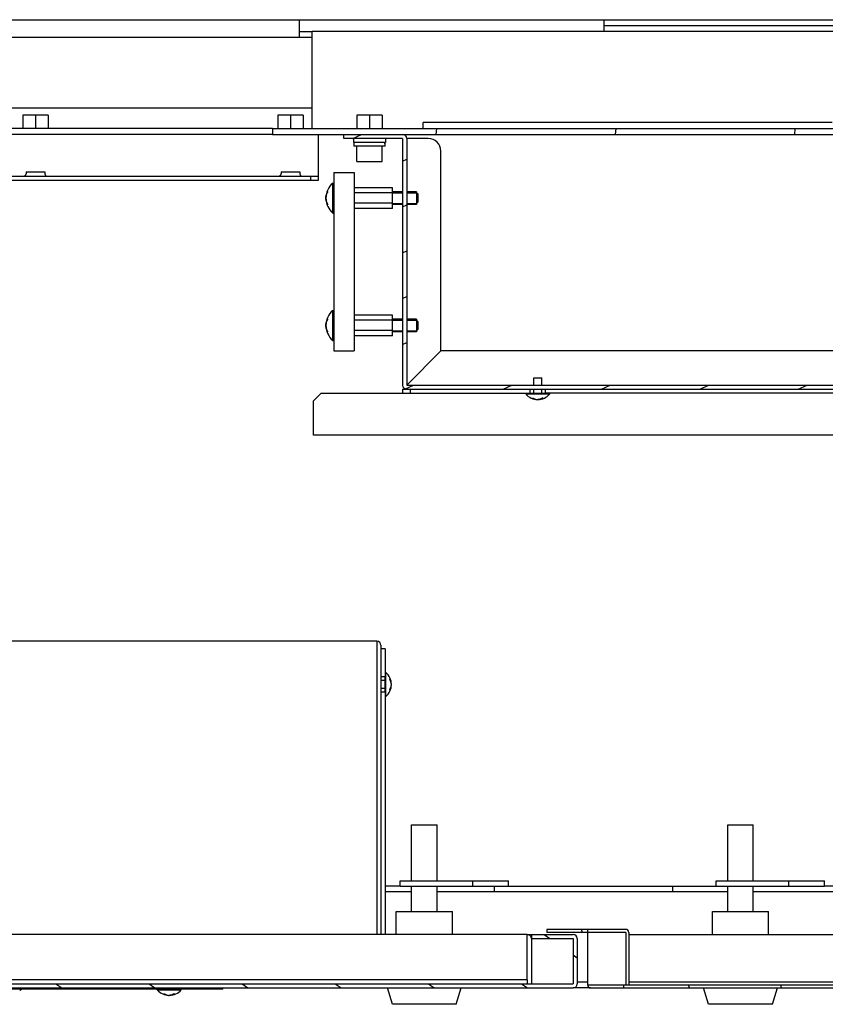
# Model space of a CAD drawing. Header units: millimetres. Extents: x 0 to 8390, y -1 to 5930.
# Tile 53 of 65: x 5324 to 5639, y 3696 to 4083. Entities that reach past the tile are written whole.
import ezdxf

# ---------------------------------------------------------------- set-up
doc = ezdxf.new("R2010")
doc.units = ezdxf.units.MM
doc.header["$LTSCALE"] = 462.55
doc.layers.get('0').update_dxf_attribs({"linetype": 'CONTINUOUS'})
for name, color, linetype in [('02___PRT_ALL_AXES', 7, 'CONTINUOUS'), ('7_ALL_FEATURES', 7, 'CONTINUOUS'), ('ALL_AXIS', 7, 'CONTINUOUS'), ('ALL_COSM_SKETCH', 7, 'CONTINUOUS')]:
    doc.layers.add(name, color=color, linetype=linetype)

msp = doc.modelspace()

# ---------------------------------------------------------------- hatches: boundary and pattern name
at = {"linetype": 'Continuous'}
h = msp.add_hatch(dxfattribs=at)
h.set_pattern_fill('DEFAULT__15', color=2, scale=55.355875, angle=45, style=0, pattern_type=0)
h.set_pattern_definition([(45, (0, 0), (-39.1425, 39.1425), [])])
edge = h.paths.add_edge_path()
edge.add_line((6040.15, 4052.84), (5979.75, 4052.84))
edge.add_arc((6040.15, 4050.54), 2.3, 0, 90)
edge.add_line((6042.45, 4050.54), (6042.45, 4030.14))
edge.add_arc((6040.15, 4030.14), 2.3, 270, 360)
edge.add_line((6040.15, 4027.84), (6019.75, 4027.84))
edge.add_line((6019.75, 4030.14), (6019.75, 4027.84))
edge.add_line((6040.15, 4030.14), (6019.75, 4030.14))
edge.add_line((6040.15, 4050.54), (6040.15, 4030.14))
edge.add_line((6040.15, 4050.54), (5979.75, 4050.54))
edge.add_line((5979.75, 4050.54), (5979.75, 4052.84))
edge = h.paths.add_edge_path()
edge.add_line((5109.75, 4052.84), (5049.35, 4052.84))
edge.add_line((5109.75, 4050.54), (5109.75, 4052.84))
edge.add_line((5109.75, 4050.54), (5049.35, 4050.54))
edge.add_line((5049.35, 4050.54), (5049.35, 4030.14))
edge.add_line((5049.35, 4030.14), (5069.75, 4030.14))
edge.add_line((5069.75, 4030.14), (5069.75, 4027.84))
edge.add_line((5049.35, 4027.84), (5069.75, 4027.84))
edge.add_arc((5049.35, 4030.14), 2.3, 180, 270)
edge.add_line((5047.05, 4050.54), (5047.05, 4030.14))
edge.add_arc((5049.35, 4050.54), 2.3, 90, 180)
h = msp.add_hatch(dxfattribs=at)
h.set_pattern_fill('DEFAULT__7', color=2, scale=70.05557, angle=85, style=0, pattern_type=0)
h.set_pattern_definition([(85, (0, 0), (-69.789, 6.10575), [])])
edge = h.paths.add_edge_path()
edge.add_line((5115.05, 4037.84), (5127.75, 4037.84))
edge.add_arc((5115.05, 4040.14), 2.3, 180, 270)
edge.add_line((5112.75, 4048.24), (5112.75, 4040.14))
edge.add_line((5112.75, 4048.24), (5087.75, 4048.24))
edge.add_line((5087.75, 4050.54), (5087.75, 4048.24))
edge.add_line((5112.75, 4050.54), (5087.75, 4050.54))
edge.add_arc((5112.75, 4048.24), 2.3, 0, 90)
edge.add_line((5115.05, 4048.24), (5115.05, 4040.14))
edge.add_line((5115.05, 4040.14), (5127.75, 4040.14))
edge.add_line((5127.75, 4040.14), (5127.75, 4037.84))
edge = h.paths.add_edge_path()
edge.add_line((5976.75, 4048.24), (5976.75, 4040.14))
edge.add_arc((5974.45, 4040.14), 2.3, 270, 360)
edge.add_line((5422.75, 4037.84), (5974.45, 4037.84))
edge.add_line((5422.75, 4040.14), (5422.75, 4037.84))
edge.add_line((5422.75, 4040.14), (5974.45, 4040.14))
edge.add_line((5974.45, 4048.24), (5974.45, 4040.14))
edge.add_arc((5976.75, 4048.24), 2.3, 90, 180)
edge.add_line((5976.75, 4050.54), (6001.75, 4050.54))
edge.add_line((6001.75, 4050.54), (6001.75, 4048.24))
edge.add_line((5976.75, 4048.24), (6001.75, 4048.24))
h = msp.add_hatch(dxfattribs=at)
h.set_pattern_fill('DEFAULT__6', color=2, scale=16.301526, angle=205, style=0, pattern_type=0)
h.set_pattern_definition([(205, (0, 0), (6.889323, -14.7742), [])])
edge = h.paths.add_edge_path()
edge.add_line((5475.35, 3937.84), (5952.15, 3937.84))
edge.add_arc((5475.35, 3939.44), 1.6, 180, 270)
edge.add_line((5473.75, 4036.24), (5473.75, 3939.44))
edge.add_line((5473.75, 4036.24), (5450.75, 4036.24))
edge.add_line((5450.75, 4036.24), (5450.75, 4037.84))
edge.add_line((5473.75, 4037.84), (5450.75, 4037.84))
edge.add_arc((5473.75, 4036.24), 1.6, 0, 90)
edge.add_line((5475.35, 4036.24), (5475.35, 3939.44))
edge.add_line((5475.35, 3939.44), (5952.15, 3939.44))
edge.add_line((5952.15, 3962.84), (5952.15, 3939.44))
edge.add_line((5952.15, 3962.84), (5953.75, 3962.84))
edge.add_line((5953.75, 3962.84), (5953.75, 3939.44))
edge.add_arc((5952.15, 3939.44), 1.6, 270, 360)
edge = h.paths.add_edge_path()
edge.add_line((5953.75, 4036.24), (5953.75, 4012.84))
edge.add_line((5952.15, 4012.84), (5953.75, 4012.84))
edge.add_line((5952.15, 4036.24), (5952.15, 4012.84))
edge.add_arc((5953.75, 4036.24), 1.6, 90, 180)
edge.add_line((5976.75, 4037.84), (5953.75, 4037.84))
edge.add_line((5976.75, 4037.84), (5976.75, 4036.24))
edge.add_line((5976.75, 4036.24), (5953.75, 4036.24))
h = msp.add_hatch(dxfattribs=at)
h.set_pattern_fill('DEFAULT__12', color=2, scale=34.913306, angle=285, style=0, pattern_type=0)
h.set_pattern_definition([(285, (0, 0), (33.72366, 9.03623), [])])
edge = h.paths.add_edge_path()
edge.add_line((5976.25, 3723.84), (5993.05, 3723.84))
edge.add_arc((5993.05, 3722.64), 1.2, 0, 90)
edge.add_line((5994.25, 3722.64), (5994.25, 3704.04))
edge.add_arc((5993.05, 3704.04), 1.2, 270, 360)
edge.add_line((5560.39, 3702.84), (5993.05, 3702.84))
edge.add_line((5560.39, 3704.04), (5560.39, 3702.84))
edge.add_line((5560.39, 3704.04), (5993.05, 3704.04))
edge.add_line((5993.05, 3722.64), (5993.05, 3704.04))
edge.add_line((5976.25, 3722.64), (5993.05, 3722.64))
edge.add_line((5976.25, 3723.84), (5976.25, 3722.64))
edge = h.paths.add_edge_path()
edge.add_line((5546.25, 3724.64), (5530.25, 3724.64))
edge.add_line((5530.25, 3725.84), (5530.25, 3724.64))
edge.add_line((5546.25, 3725.84), (5530.25, 3725.84))
edge.add_line((5546.25, 3725.84), (5546.25, 3724.64))
h = msp.add_hatch(dxfattribs=at)
h.set_pattern_fill('DEFAULT__11', color=2, scale=168.2, angle=45, style=0, pattern_type=0)
h.set_pattern_definition([(45, (0, 0), (-118.9354, 118.9354), [])])
edge = h.paths.add_edge_path()
edge.add_line((5561.25, 3725.84), (5546.25, 3725.84))
edge.add_arc((5561.25, 3724.64), 1.2, 0, 90)
edge.add_line((5562.45, 3724.64), (5562.45, 3704.04))
edge.add_line((5561.25, 3704.04), (5562.45, 3704.04))
edge.add_line((5561.25, 3724.64), (5561.25, 3704.04))
edge.add_line((5561.25, 3724.64), (5546.25, 3724.64))
edge.add_line((5546.25, 3724.64), (5546.25, 3725.84))
h = msp.add_hatch(dxfattribs=at)
h.set_pattern_fill('DEFAULT__13', color=2, scale=20.94879, angle=325, style=0, pattern_type=0)
h.set_pattern_definition([(325, (0, 0), (12.01573, 17.160244), [])])
edge = h.paths.add_edge_path()
edge.add_line((5096.85, 3723.84), (5113.25, 3723.84))
edge.add_line((5113.25, 3723.84), (5113.25, 3722.24))
edge.add_line((5096.85, 3722.24), (5113.25, 3722.24))
edge.add_line((5096.85, 3722.24), (5096.85, 3704.44))
edge.add_line((5096.85, 3704.44), (5540.65, 3704.44))
edge.add_line((5540.65, 3722.24), (5540.65, 3704.44))
edge.add_line((5524.25, 3722.24), (5540.65, 3722.24))
edge.add_line((5524.25, 3723.84), (5524.25, 3722.24))
edge.add_line((5524.25, 3723.84), (5540.65, 3723.84))
edge.add_arc((5540.65, 3722.24), 1.6, 0, 90)
edge.add_line((5542.25, 3722.24), (5542.25, 3704.44))
edge.add_arc((5540.65, 3704.44), 1.6, 270, 360)
edge.add_line((5096.85, 3702.84), (5540.65, 3702.84))
edge.add_arc((5096.85, 3704.44), 1.6, 180, 270)
edge.add_line((5095.25, 3722.24), (5095.25, 3704.44))
edge.add_arc((5096.85, 3722.24), 1.6, 90, 180)

# ---------------------------------------------------------------- linework, layer by layer
at = {"color": 7, "linetype": 'Continuous'}
for p, q in [((5552.75, 4078.24), (5552.75, 4082.84)), ((5552.75, 4080.54), (5822.45, 4080.54)), ((5207.75, 4048.24), (5438.25, 4048.24)), ((5334.75, 4045.34), (5324.75, 4045.34)), ((5324.75, 4045.34), (5324.75, 4040.14)), ((5329.75, 4045.34), (5329.75, 4040.14)), ((5334.75, 4045.34), (5334.75, 4040.14)), ((5434.75, 4045.34), (5424.75, 4045.34)), ((5424.75, 4045.34), (5424.75, 4040.14)), ((5429.75, 4045.34), (5429.75, 4040.14)), ((5434.75, 4045.34), (5434.75, 4040.14)), ((5465.75, 4045.34), (5455.75, 4045.34)), ((5455.75, 4045.34), (5455.75, 4040.14)), ((5460.75, 4045.34), (5460.75, 4040.14)), ((5465.75, 4045.34), (5465.75, 4040.14)), ((5642.25, 4042.44), (5481.75, 4042.44)), ((5481.75, 4040.14), (5481.75, 4042.44)), ((5422.75, 4040.14), (5974.45, 4040.14)), ((5422.75, 4040.14), (5422.75, 4037.84)), ((5422.75, 4037.84), (5976.75, 4037.84)), ((5450.75, 4036.24), (5450.75, 4037.84)), ((5473.75, 4036.24), (5450.75, 4036.24)), ((5473.75, 4036.24), (5473.75, 3939.44)), ((5475.35, 4036.24), (5475.35, 3939.44)), ((5466.85, 4033.14), (5454.65, 4033.14)), ((5446.75, 4022.84), (5454.75, 4022.84)), ((5446.75, 4022.84), (5446.75, 3952.84)), ((5454.75, 4022.84), (5454.75, 3952.84)), ((5469.75, 4016.88), (5454.75, 4016.88)), ((5469.75, 4014.86), (5454.75, 4014.86)), ((5469.75, 4008.79), (5469.75, 4016.88)), ((5469.75, 4014.94), (5473.75, 4014.94)), ((5475.35, 4014.94), (5479.25, 4014.94)), ((5479.25, 4015.34), (5479.25, 4010.34)), ((5479.25, 4014.94), (5479.75, 4014.44)), ((5479.25, 4010.74), (5479.75, 4011.24)), ((5479.75, 4014.44), (5479.75, 4011.24)), ((5469.75, 4010.81), (5454.75, 4010.81)), ((5469.75, 4008.79), (5454.75, 4008.79)), ((5469.75, 4010.74), (5473.75, 4010.74)), ((5475.35, 4010.74), (5479.25, 4010.74)), ((5469.75, 3966.88), (5454.75, 3966.88)), ((5469.75, 3964.86), (5454.75, 3964.86)), ((5469.75, 3958.79), (5469.75, 3966.88)), ((5469.75, 3964.94), (5473.75, 3964.94)), ((5475.35, 3964.94), (5479.25, 3964.94)), ((5479.25, 3965.34), (5479.25, 3960.34)), ((5479.25, 3964.94), (5479.75, 3964.44)), ((5469.75, 3960.81), (5454.75, 3960.81)), ((5469.75, 3960.74), (5473.75, 3960.74)), ((5475.35, 3960.74), (5479.25, 3960.74)), ((5479.25, 3960.74), (5479.75, 3961.24)), ((5479.75, 3964.44), (5479.75, 3961.24)), ((5469.75, 3958.79), (5454.75, 3958.79)), ((5446.75, 3952.84), (5454.75, 3952.84)), ((5488.75, 3952.84), (5475.35, 3939.44)), ((5938.75, 3952.84), (5488.75, 3952.84)), ((5475.35, 3939.44), (5952.15, 3939.44)), ((5475.35, 3937.84), (5952.15, 3937.84)), ((5466.85, 3835.94), (5465.25, 3835.94)), ((5466.85, 3835.94), (5466.85, 3824.94)), ((5477.25, 3740.54), (5466.85, 3740.54)), ((5601.25, 3740.54), (5487.25, 3740.54)), ((5509.75, 3740.54), (5509.75, 3742.84)), ((5579.75, 3740.54), (5579.75, 3742.84)), ((6004.75, 3740.54), (5611.25, 3740.54)), ((5561.25, 3725.84), (5530.25, 3725.84)), ((5530.25, 3725.84), (5530.25, 3724.64)), ((5546.25, 3725.84), (5546.25, 3704.04)), ((5522.65, 3723.84), (5540.65, 3723.84)), ((5524.25, 3723.84), (5524.25, 3722.24)), ((5524.25, 3722.24), (5540.65, 3722.24)), ((5561.25, 3724.64), (5530.25, 3724.64)), ((5540.65, 3722.24), (5540.65, 3704.44)), ((5542.25, 3722.24), (5542.25, 3704.44)), ((5561.25, 3724.64), (5561.25, 3704.04)), ((5562.45, 3724.64), (5562.45, 3704.04)), ((5522.65, 3706.04), (5522.65, 3704.44)), ((5096.85, 3704.44), (5540.65, 3704.44)), ((5096.85, 3702.84), (5540.65, 3702.84)), ((5403.25, 3702.44), (5161.25, 3702.44)), ((5402.25, 3702.44), (5402.25, 3702.84)), ((5403.25, 3702.44), (5403.25, 3702.84)), ((5546.25, 3705.14), (5542.25, 3705.14)), ((5546.25, 3704.04), (5993.05, 3704.04)), ((5547.45, 3702.84), (5993.05, 3702.84)), ((5560.39, 3704.04), (5560.39, 3702.84))]:
    msp.add_line(p, q, dxfattribs=at)
at = {"color": 3, "linetype": 'Continuous'}
for p, q in [((5974.45, 4078.24), (5438.25, 4078.24)), ((5438.25, 4040.14), (5438.25, 4078.24)), ((5463.65, 3838.94), (5218.85, 3838.94)), ((5463.65, 3838.94), (5463.65, 3723.84)), ((5465.25, 3837.34), (5465.25, 3723.84)), ((5472.75, 3742.84), (5466.85, 3742.84)), ((5515.25, 3742.84), (5596.75, 3742.84)), ((5984.75, 3742.84), (5639.25, 3742.84)), ((5522.65, 3723.84), (5114.85, 3723.84)), ((5522.65, 3706.04), (5522.65, 3723.84)), ((5524.25, 3722.24), (5524.25, 3704.44)), ((5562.45, 3723.84), (5976.25, 3723.84)), ((5522.65, 3706.04), (5114.85, 3706.04)), ((5547.45, 3702.84), (5540.65, 3702.84)), ((5562.45, 3705.24), (5976.25, 3705.24))]:
    msp.add_line(p, q, dxfattribs=at)
at = {"color": 2, "linetype": 'Continuous'}
for p, q in [((5473.75, 4015.34), (5469.75, 4015.34)), ((5479.25, 4015.34), (5475.35, 4015.34)), ((5473.75, 4010.34), (5469.75, 4010.34)), ((5479.25, 4010.34), (5475.35, 4010.34)), ((5473.75, 3965.34), (5469.75, 3965.34)), ((5479.25, 3965.34), (5475.35, 3965.34)), ((5473.75, 3960.34), (5469.75, 3960.34)), ((5479.25, 3960.34), (5475.35, 3960.34))]:
    msp.add_line(p, q, dxfattribs=at)
at = {"color": 7, "linetype": 'Continuous'}
for centre, radius, start, end in [((5473.75, 4036.24), 1.6, 0, 90), ((5475.35, 3939.44), 1.6, 180, 270), ((5561.25, 3724.64), 1.2, 0, 90), ((5540.65, 3722.24), 1.6, 0, 90), ((5540.65, 3704.44), 1.6, 270, 360), ((5547.45, 3704.04), 1.2, 180, 270)]:
    msp.add_arc(centre, radius, start, end, dxfattribs=at)
at = {"color": 3, "linetype": 'Continuous'}
for centre in [(5463.65, 3837.34), (5522.65, 3722.24)]:
    msp.add_arc(centre, 1.6, 0, 90, dxfattribs=at)
at = {"color": 7, "linetype": 'Continuous'}
for centre, start_param, end_param in [((5460.75, 4033), 4.722887, 4.837882), ((5460.75, 4034.77), -1.638681, -1.581294)]:
    msp.add_ellipse(centre, major_axis=(0, 13.08), ratio=0.466308, start_param=start_param, end_param=end_param, dxfattribs=at)
at = {"layer": '02___PRT_ALL_AXES', "color": 3, "linetype": 'Continuous'}
for p, q in [((5326.05, 4023.14), (5333.45, 4023.14)), ((5326.05, 4023.14), (5326.05, 4022.34)), ((5333.45, 4023.14), (5333.45, 4022.34)), ((5426.05, 4023.14), (5433.45, 4023.14)), ((5426.05, 4023.14), (5426.05, 4022.34)), ((5433.45, 4023.14), (5433.45, 4022.34)), ((5823.75, 3936.24), (5529.75, 3936.24))]:
    msp.add_line(p, q, dxfattribs=at)
at = {"layer": '02___PRT_ALL_AXES', "color": 7, "linetype": 'Continuous'}
for p, q in [((5523.75, 3936.24), (5523.75, 3937.84)), ((5529.75, 3936.24), (5529.75, 3937.84)), ((5466.85, 3824.94), (5465.25, 3824.94)), ((5466.85, 3818.94), (5465.25, 3818.94)), ((5466.85, 3818.94), (5466.85, 3723.84)), ((5477.25, 3766.84), (5487.25, 3766.84)), ((5477.25, 3744.84), (5477.25, 3766.84)), ((5487.25, 3744.84), (5487.25, 3766.84)), ((5601.25, 3766.84), (5611.25, 3766.84)), ((5601.25, 3744.84), (5601.25, 3766.84)), ((5611.25, 3744.84), (5611.25, 3766.84)), ((5477.25, 3732.84), (5477.25, 3742.84)), ((5487.25, 3732.84), (5487.25, 3742.84)), ((5601.25, 3732.84), (5601.25, 3742.84)), ((5611.25, 3732.84), (5611.25, 3742.84))]:
    msp.add_line(p, q, dxfattribs=at)
at = {"layer": '02___PRT_ALL_AXES', "color": 3, "linetype": 'Continuous'}
for centre, start, end in [((5325.15, 4022.34), 270, 360), ((5334.35, 4022.34), 180, 270), ((5425.15, 4022.34), 270, 360), ((5434.35, 4022.34), 180, 270)]:
    msp.add_arc(centre, 0.9, start, end, dxfattribs=at)
at = {"layer": '02___PRT_ALL_AXES', "color": 7, "linetype": 'Continuous'}
msp.add_arc((5314.75, 3713.34), 14.5, 307.5235, 311.1711, dxfattribs=at)
at = {"layer": '7_ALL_FEATURES', "color": 7, "linetype": 'Continuous'}
for p, q in [((5213.75, 4082.84), (5986.75, 4082.84)), ((5433.25, 4075.94), (5433.25, 4082.84)), ((5115.05, 4075.94), (5438.25, 4075.94)), ((5422.75, 4040.14), (5127.75, 4040.14)), ((5422.75, 4037.84), (5127.75, 4037.84)), ((5483.75, 4036.24), (5475.35, 4036.24)), ((5488.75, 3952.84), (5488.75, 4031.24)), ((5318.75, 4019.84), (5440.75, 4019.84)), ((5437.75, 4019.84), (5437.75, 4021.44)), ((5440.75, 4019.84), (5440.75, 4021.44)), ((5473.75, 3937.84), (5475.35, 3937.84)), ((5473.75, 3937.84), (5473.75, 3936.24)), ((5476.75, 3937.84), (5476.75, 3936.24)), ((5472.75, 3744.84), (5515.25, 3744.84)), ((5472.75, 3742.84), (5472.75, 3744.84)), ((5501.25, 3742.84), (5501.25, 3744.84)), ((5515.25, 3742.84), (5515.25, 3744.84)), ((5596.75, 3744.84), (5639.25, 3744.84)), ((5596.75, 3742.84), (5596.75, 3744.84)), ((5625.25, 3742.84), (5625.25, 3744.84)), ((5639.25, 3742.84), (5639.25, 3744.84)), ((5472.75, 3742.84), (5515.25, 3742.84)), ((5596.75, 3742.84), (5639.25, 3742.84)), ((5471.25, 3732.84), (5493.25, 3732.84)), ((5471.25, 3723.84), (5471.25, 3732.84)), ((5493.25, 3723.84), (5493.25, 3732.84)), ((5595.25, 3732.84), (5617.25, 3732.84)), ((5595.25, 3723.84), (5595.25, 3732.84)), ((5617.25, 3723.84), (5617.25, 3732.84)), ((5469.75, 3696.44), (5467.75, 3702.84)), ((5494.75, 3696.44), (5496.75, 3702.84)), ((5593.75, 3696.44), (5591.75, 3702.84)), ((5618.75, 3696.44), (5620.75, 3702.84)), ((5494.75, 3696.44), (5469.75, 3696.44)), ((5618.75, 3696.44), (5593.75, 3696.44))]:
    msp.add_line(p, q, dxfattribs=at)
at = {"layer": '7_ALL_FEATURES', "color": 3, "linetype": 'Continuous'}
for p, q in [((5433.25, 4078.24), (5438.25, 4078.24)), ((5440.75, 4021.44), (5440.75, 4037.84)), ((5318.75, 4021.44), (5440.75, 4021.44)), ((5441.75, 3936.24), (5438.75, 3933.24)), ((5441.75, 3936.24), (5523.75, 3936.24)), ((5438.75, 3919.84), (5438.75, 3933.24)), ((5988.75, 3919.84), (5438.75, 3919.84))]:
    msp.add_line(p, q, dxfattribs=at)
at = {"layer": '7_ALL_FEATURES', "color": 7, "linetype": 'Continuous'}
msp.add_arc((5483.75, 4031.24), 5, 0, 90, dxfattribs=at)
at = {"layer": 'ALL_AXIS', "color": 7, "linetype": 'Continuous'}
for p, q in [((5454.5, 4036.24), (5454.5, 4034.64)), ((5467, 4034.64), (5454.5, 4034.64)), ((5454.65, 4034.64), (5454.65, 4033.14)), ((5467, 4036.24), (5467, 4034.64)), ((5455.75, 4027.14), (5455.75, 4033.14)), ((5465.75, 4027.14), (5465.75, 4033.14)), ((5455.75, 4027.14), (5465.75, 4027.14)), ((5446.4, 4018.74), (5446.75, 4018.74)), ((5446.4, 4006.94), (5446.4, 4018.74)), ((5446.4, 4006.94), (5446.75, 4006.94)), ((5446.4, 3968.74), (5446.75, 3968.74)), ((5446.4, 3956.94), (5446.4, 3968.74)), ((5446.4, 3956.94), (5446.75, 3956.94)), ((5525.15, 3942.24), (5528.35, 3942.24)), ((5525.15, 3939.44), (5525.15, 3942.24)), ((5528.35, 3939.44), (5528.35, 3942.24)), ((5525.15, 3936.24), (5525.15, 3937.84)), ((5528.35, 3936.24), (5528.35, 3937.84)), ((5522.05, 3935.95), (5522.05, 3936.24)), ((5522.05, 3935.95), (5531.45, 3935.95)), ((5523.42, 3936.24), (5530.07, 3936.24)), ((5531.45, 3935.95), (5531.45, 3936.24)), ((5467.14, 3826.64), (5466.85, 3826.64)), ((5467.14, 3817.24), (5467.14, 3826.64)), ((5466.85, 3823.54), (5465.25, 3823.54)), ((5466.85, 3818.94), (5466.85, 3824.94)), ((5466.85, 3820.34), (5465.25, 3820.34)), ((5467.14, 3817.24), (5466.85, 3817.24)), ((5377.55, 3702.15), (5377.55, 3702.44)), ((5377.55, 3702.15), (5386.95, 3702.15)), ((5386.95, 3702.15), (5386.95, 3702.44))]:
    msp.add_line(p, q, dxfattribs=at)
for centre, radius, start, end in [((5451.35, 4012.84), 7.7, 129.9831, 230.0169), ((5451.35, 3962.84), 7.7, 129.9831, 230.0169), ((5526.75, 3939.84), 6.1, 219.6019, 320.3981), ((5463.25, 3821.94), 6.1, 309.6019, 50.3981), ((5382.25, 3706.04), 6.1, 219.6019, 320.3981)]:
    msp.add_arc(centre, radius, start, end, dxfattribs=at)
at = {"layer": 'ALL_COSM_SKETCH', "color": 7, "linetype": 'Continuous'}
for points, knots in [([(5443.71, 4013.5), (5443.71, 4013.54), (5443.73, 4013.62), (5443.75, 4013.7), (5443.76, 4013.76), (5443.77, 4013.78), (5443.77, 4013.8), (5443.78, 4013.82), (5443.79, 4013.85), (5443.8, 4013.9), (5443.82, 4013.96), (5443.84, 4014.02), (5443.85, 4014.07), (5443.86, 4014.11), (5443.88, 4014.15), (5443.9, 4014.22), (5443.93, 4014.29), (5443.96, 4014.36), (5443.98, 4014.4), (5443.99, 4014.43), (5444, 4014.46), (5444.02, 4014.5), (5444.05, 4014.56), (5444.09, 4014.64), (5444.12, 4014.71), (5444.14, 4014.75), (5444.16, 4014.78), (5444.19, 4014.83), (5444.22, 4014.89), (5444.25, 4014.94), (5444.28, 4014.99), (5444.3, 4015.02), (5444.31, 4015.04), (5444.32, 4015.06), (5444.34, 4015.08), (5444.38, 4015.14), (5444.43, 4015.22), (5444.48, 4015.3), (5444.51, 4015.34)], [0, 0, 0, 0, 0.0625, 0.125, 0.140625, 0.15625, 0.164062, 0.171875, 0.1875, 0.21875, 0.25, 0.28125, 0.3125, 0.328125, 0.34375, 0.375, 0.4375, 0.46875, 0.484375, 0.5, 0.515625, 0.53125, 0.5625, 0.625, 0.65625, 0.671875, 0.6875, 0.71875, 0.75, 0.78125, 0.8125, 0.828125, 0.835938, 0.84375, 0.859375, 0.875, 0.9375, 1, 1, 1, 1]), ([(5443.65, 4012.84), (5443.65, 4012.85), (5443.65, 4012.87), (5443.65, 4012.9), (5443.65, 4012.92), (5443.65, 4012.93), (5443.65, 4012.95), (5443.65, 4012.97), (5443.65, 4012.99), (5443.65, 4013.03), (5443.66, 4013.07), (5443.66, 4013.12), (5443.66, 4013.2), (5443.68, 4013.29), (5443.69, 4013.37), (5443.69, 4013.43), (5443.7, 4013.47), (5443.71, 4013.5)], [0, 0, 0, 0, 0.0625, 0.125, 0.15625, 0.171875, 0.1875, 0.21875, 0.25, 0.3125, 0.375, 0.4375, 0.5, 0.75, 0.8125, 0.875, 1, 1, 1, 1]), ([(5443.71, 4012.17), (5443.7, 4012.18), (5443.7, 4012.2), (5443.7, 4012.23), (5443.69, 4012.25), (5443.69, 4012.27), (5443.69, 4012.28), (5443.69, 4012.3), (5443.68, 4012.33), (5443.68, 4012.36), (5443.67, 4012.4), (5443.67, 4012.45), (5443.66, 4012.53), (5443.65, 4012.62), (5443.65, 4012.7), (5443.65, 4012.76), (5443.65, 4012.81), (5443.65, 4012.84)], [0, 0, 0, 0, 0.0625, 0.125, 0.15625, 0.171875, 0.1875, 0.21875, 0.25, 0.3125, 0.375, 0.4375, 0.5, 0.75, 0.8125, 0.875, 1, 1, 1, 1]), ([(5444.51, 4010.33), (5444.49, 4010.37), (5444.44, 4010.43), (5444.39, 4010.51), (5444.35, 4010.56), (5444.33, 4010.59), (5444.32, 4010.61), (5444.3, 4010.65), (5444.27, 4010.7), (5444.24, 4010.76), (5444.2, 4010.81), (5444.18, 4010.86), (5444.15, 4010.89), (5444.13, 4010.93), (5444.1, 4011), (5444.06, 4011.08), (5444.03, 4011.14), (5444.01, 4011.18), (5444, 4011.21), (5443.99, 4011.24), (5443.97, 4011.28), (5443.95, 4011.35), (5443.91, 4011.42), (5443.89, 4011.49), (5443.87, 4011.53), (5443.86, 4011.57), (5443.85, 4011.62), (5443.83, 4011.68), (5443.81, 4011.74), (5443.79, 4011.79), (5443.78, 4011.83), (5443.77, 4011.86), (5443.77, 4011.89), (5443.75, 4011.95), (5443.73, 4012.04), (5443.72, 4012.13), (5443.71, 4012.17)], [0, 0, 0, 0, 0.0625, 0.125, 0.140625, 0.15625, 0.171875, 0.1875, 0.21875, 0.25, 0.28125, 0.3125, 0.328125, 0.34375, 0.375, 0.4375, 0.46875, 0.484375, 0.5, 0.515625, 0.53125, 0.5625, 0.625, 0.65625, 0.671875, 0.6875, 0.71875, 0.75, 0.78125, 0.8125, 0.828125, 0.84375, 0.859375, 0.875, 0.9375, 1, 1, 1, 1]), ([(5443.71, 3963.5), (5443.71, 3963.54), (5443.73, 3963.62), (5443.75, 3963.7), (5443.76, 3963.76), (5443.77, 3963.78), (5443.77, 3963.8), (5443.78, 3963.82), (5443.79, 3963.85), (5443.8, 3963.9), (5443.82, 3963.96), (5443.84, 3964.02), (5443.85, 3964.07), (5443.86, 3964.11), (5443.88, 3964.15), (5443.9, 3964.22), (5443.93, 3964.29), (5443.96, 3964.36), (5443.98, 3964.4), (5443.99, 3964.43), (5444, 3964.46), (5444.02, 3964.5), (5444.05, 3964.56), (5444.09, 3964.64), (5444.12, 3964.71), (5444.14, 3964.75), (5444.16, 3964.78), (5444.19, 3964.83), (5444.22, 3964.89), (5444.25, 3964.94), (5444.28, 3964.99), (5444.3, 3965.02), (5444.31, 3965.04), (5444.32, 3965.06), (5444.34, 3965.08), (5444.38, 3965.14), (5444.43, 3965.22), (5444.48, 3965.3), (5444.51, 3965.34)], [0, 0, 0, 0, 0.0625, 0.125, 0.140625, 0.15625, 0.164062, 0.171875, 0.1875, 0.21875, 0.25, 0.28125, 0.3125, 0.328125, 0.34375, 0.375, 0.4375, 0.46875, 0.484375, 0.5, 0.515625, 0.53125, 0.5625, 0.625, 0.65625, 0.671875, 0.6875, 0.71875, 0.75, 0.78125, 0.8125, 0.828125, 0.835938, 0.84375, 0.859375, 0.875, 0.9375, 1, 1, 1, 1]), ([(5443.65, 3962.84), (5443.65, 3962.85), (5443.65, 3962.87), (5443.65, 3962.9), (5443.65, 3962.92), (5443.65, 3962.93), (5443.65, 3962.95), (5443.65, 3962.97), (5443.65, 3962.99), (5443.65, 3963.03), (5443.66, 3963.07), (5443.66, 3963.12), (5443.66, 3963.2), (5443.68, 3963.29), (5443.69, 3963.37), (5443.69, 3963.43), (5443.7, 3963.47), (5443.71, 3963.5)], [0, 0, 0, 0, 0.0625, 0.125, 0.15625, 0.171875, 0.1875, 0.21875, 0.25, 0.3125, 0.375, 0.4375, 0.5, 0.75, 0.8125, 0.875, 1, 1, 1, 1]), ([(5443.71, 3962.17), (5443.7, 3962.18), (5443.7, 3962.2), (5443.7, 3962.23), (5443.69, 3962.25), (5443.69, 3962.27), (5443.69, 3962.28), (5443.69, 3962.3), (5443.68, 3962.33), (5443.68, 3962.36), (5443.67, 3962.4), (5443.67, 3962.45), (5443.66, 3962.53), (5443.65, 3962.62), (5443.65, 3962.7), (5443.65, 3962.76), (5443.65, 3962.81), (5443.65, 3962.84)], [0, 0, 0, 0, 0.0625, 0.125, 0.15625, 0.171875, 0.1875, 0.21875, 0.25, 0.3125, 0.375, 0.4375, 0.5, 0.75, 0.8125, 0.875, 1, 1, 1, 1]), ([(5444.51, 3960.33), (5444.49, 3960.37), (5444.44, 3960.43), (5444.39, 3960.51), (5444.35, 3960.56), (5444.33, 3960.59), (5444.32, 3960.61), (5444.3, 3960.65), (5444.27, 3960.7), (5444.24, 3960.76), (5444.2, 3960.81), (5444.18, 3960.86), (5444.15, 3960.89), (5444.13, 3960.93), (5444.1, 3961), (5444.06, 3961.08), (5444.03, 3961.14), (5444.01, 3961.18), (5444, 3961.21), (5443.99, 3961.24), (5443.97, 3961.28), (5443.95, 3961.35), (5443.91, 3961.42), (5443.89, 3961.49), (5443.87, 3961.53), (5443.86, 3961.57), (5443.85, 3961.62), (5443.83, 3961.68), (5443.81, 3961.74), (5443.79, 3961.79), (5443.78, 3961.83), (5443.77, 3961.86), (5443.77, 3961.89), (5443.75, 3961.95), (5443.73, 3962.04), (5443.72, 3962.13), (5443.71, 3962.17)], [0, 0, 0, 0, 0.0625, 0.125, 0.140625, 0.15625, 0.171875, 0.1875, 0.21875, 0.25, 0.28125, 0.3125, 0.328125, 0.34375, 0.375, 0.4375, 0.46875, 0.484375, 0.5, 0.515625, 0.53125, 0.5625, 0.625, 0.65625, 0.671875, 0.6875, 0.71875, 0.75, 0.78125, 0.8125, 0.828125, 0.84375, 0.859375, 0.875, 0.9375, 1, 1, 1, 1]), ([(5524.75, 3934.43), (5524.78, 3934.41), (5524.83, 3934.37), (5524.89, 3934.33), (5524.94, 3934.3), (5524.96, 3934.28), (5524.99, 3934.27), (5525.03, 3934.24), (5525.07, 3934.22), (5525.11, 3934.19), (5525.14, 3934.17), (5525.17, 3934.16), (5525.2, 3934.14), (5525.25, 3934.12), (5525.3, 3934.09), (5525.34, 3934.07), (5525.37, 3934.06), (5525.39, 3934.04), (5525.41, 3934.04), (5525.44, 3934.02), (5525.49, 3934), (5525.55, 3933.98), (5525.6, 3933.96), (5525.63, 3933.94), (5525.66, 3933.94), (5525.69, 3933.92), (5525.73, 3933.91), (5525.77, 3933.89), (5525.81, 3933.88), (5525.83, 3933.87), (5525.86, 3933.87), (5525.92, 3933.85), (5525.99, 3933.83), (5526.05, 3933.82), (5526.08, 3933.81)], [0, 0, 0, 0, 0.0625, 0.125, 0.15625, 0.171875, 0.1875, 0.21875, 0.25, 0.28125, 0.3125, 0.328125, 0.34375, 0.375, 0.4375, 0.46875, 0.484375, 0.5, 0.515625, 0.53125, 0.5625, 0.625, 0.65625, 0.671875, 0.6875, 0.71875, 0.75, 0.78125, 0.8125, 0.828125, 0.84375, 0.875, 0.9375, 1, 1, 1, 1]), ([(5526.08, 3933.81), (5526.11, 3933.8), (5526.14, 3933.8), (5526.2, 3933.79), (5526.23, 3933.78), (5526.26, 3933.78), (5526.27, 3933.77), (5526.29, 3933.77), (5526.3, 3933.77), (5526.33, 3933.76), (5526.36, 3933.76), (5526.39, 3933.76), (5526.41, 3933.75), (5526.43, 3933.75), (5526.45, 3933.75), (5526.48, 3933.75), (5526.5, 3933.75), (5526.52, 3933.74), (5526.53, 3933.74), (5526.55, 3933.74), (5526.58, 3933.74), (5526.61, 3933.74), (5526.64, 3933.74), (5526.68, 3933.74), (5526.72, 3933.74), (5526.75, 3933.74)], [0, 0, 0, 0, 0.125, 0.1875, 0.25, 0.28125, 0.3125, 0.328125, 0.34375, 0.375, 0.4375, 0.46875, 0.5, 0.53125, 0.5625, 0.625, 0.65625, 0.671875, 0.6875, 0.71875, 0.75, 0.8125, 0.84375, 0.875, 1, 1, 1, 1]), ([(5527.42, 3933.81), (5527.39, 3933.8), (5527.35, 3933.8), (5527.3, 3933.79), (5527.27, 3933.78), (5527.24, 3933.78), (5527.22, 3933.77), (5527.21, 3933.77), (5527.2, 3933.77), (5527.17, 3933.76), (5527.14, 3933.76), (5527.11, 3933.76), (5527.09, 3933.75), (5527.07, 3933.75), (5527.04, 3933.75), (5527.02, 3933.75), (5526.99, 3933.75), (5526.98, 3933.74), (5526.96, 3933.74), (5526.95, 3933.74), (5526.91, 3933.74), (5526.88, 3933.74), (5526.86, 3933.74), (5526.81, 3933.74), (5526.78, 3933.74), (5526.75, 3933.74)], [0, 0, 0, 0, 0.125, 0.1875, 0.25, 0.28125, 0.3125, 0.328125, 0.34375, 0.375, 0.4375, 0.46875, 0.5, 0.53125, 0.5625, 0.625, 0.65625, 0.671875, 0.6875, 0.71875, 0.75, 0.8125, 0.84375, 0.875, 1, 1, 1, 1]), ([(5528.74, 3934.43), (5528.72, 3934.41), (5528.67, 3934.37), (5528.6, 3934.33), (5528.56, 3934.3), (5528.53, 3934.28), (5528.5, 3934.27), (5528.47, 3934.24), (5528.43, 3934.22), (5528.39, 3934.19), (5528.35, 3934.17), (5528.32, 3934.16), (5528.3, 3934.14), (5528.25, 3934.12), (5528.2, 3934.09), (5528.15, 3934.07), (5528.12, 3934.06), (5528.11, 3934.04), (5528.08, 3934.04), (5528.05, 3934.02), (5528, 3934), (5527.95, 3933.98), (5527.9, 3933.96), (5527.87, 3933.94), (5527.84, 3933.94), (5527.81, 3933.92), (5527.76, 3933.91), (5527.72, 3933.89), (5527.69, 3933.88), (5527.66, 3933.87), (5527.63, 3933.87), (5527.58, 3933.85), (5527.51, 3933.83), (5527.45, 3933.82), (5527.42, 3933.81)], [0, 0, 0, 0, 0.0625, 0.125, 0.15625, 0.171875, 0.1875, 0.21875, 0.25, 0.28125, 0.3125, 0.328125, 0.34375, 0.375, 0.4375, 0.46875, 0.484375, 0.5, 0.515625, 0.53125, 0.5625, 0.625, 0.65625, 0.671875, 0.6875, 0.71875, 0.75, 0.78125, 0.8125, 0.828125, 0.84375, 0.875, 0.9375, 1, 1, 1, 1]), ([(5469.27, 3822.6), (5469.27, 3822.63), (5469.25, 3822.69), (5469.23, 3822.76), (5469.22, 3822.8), (5469.21, 3822.83), (5469.2, 3822.86), (5469.19, 3822.9), (5469.18, 3822.94), (5469.16, 3822.99), (5469.15, 3823.02), (5469.14, 3823.05), (5469.13, 3823.08), (5469.11, 3823.13), (5469.09, 3823.18), (5469.07, 3823.23), (5469.05, 3823.26), (5469.05, 3823.28), (5469.03, 3823.3), (5469.02, 3823.33), (5469, 3823.38), (5468.97, 3823.43), (5468.94, 3823.48), (5468.93, 3823.51), (5468.91, 3823.54), (5468.89, 3823.57), (5468.87, 3823.61), (5468.85, 3823.65), (5468.83, 3823.68), (5468.81, 3823.7), (5468.8, 3823.72), (5468.78, 3823.75), (5468.76, 3823.79), (5468.71, 3823.85), (5468.68, 3823.9), (5468.66, 3823.93)], [0, 0, 0, 0, 0.0625, 0.125, 0.15625, 0.171875, 0.1875, 0.21875, 0.25, 0.28125, 0.3125, 0.328125, 0.34375, 0.375, 0.4375, 0.46875, 0.484375, 0.5, 0.515625, 0.53125, 0.5625, 0.625, 0.65625, 0.671875, 0.6875, 0.71875, 0.75, 0.78125, 0.8125, 0.828125, 0.84375, 0.859375, 0.875, 0.9375, 1, 1, 1, 1]), ([(5469.35, 3821.94), (5469.35, 3821.96), (5469.35, 3822), (5469.35, 3822.05), (5469.34, 3822.09), (5469.34, 3822.11), (5469.34, 3822.13), (5469.34, 3822.14), (5469.34, 3822.16), (5469.34, 3822.18), (5469.33, 3822.21), (5469.33, 3822.24), (5469.33, 3822.27), (5469.33, 3822.29), (5469.32, 3822.31), (5469.32, 3822.34), (5469.32, 3822.36), (5469.32, 3822.37), (5469.31, 3822.39), (5469.31, 3822.41), (5469.31, 3822.44), (5469.3, 3822.47), (5469.3, 3822.5), (5469.29, 3822.54), (5469.28, 3822.58), (5469.27, 3822.6)], [0, 0, 0, 0, 0.125, 0.1875, 0.25, 0.28125, 0.3125, 0.328125, 0.34375, 0.375, 0.4375, 0.46875, 0.5, 0.53125, 0.5625, 0.625, 0.65625, 0.671875, 0.6875, 0.71875, 0.75, 0.8125, 0.84375, 0.875, 1, 1, 1, 1]), ([(5469.27, 3821.27), (5469.28, 3821.29), (5469.29, 3821.33), (5469.3, 3821.38), (5469.3, 3821.42), (5469.31, 3821.44), (5469.31, 3821.46), (5469.31, 3821.47), (5469.32, 3821.49), (5469.32, 3821.51), (5469.32, 3821.54), (5469.33, 3821.57), (5469.33, 3821.6), (5469.33, 3821.62), (5469.33, 3821.64), (5469.34, 3821.67), (5469.34, 3821.69), (5469.34, 3821.7), (5469.34, 3821.72), (5469.34, 3821.74), (5469.34, 3821.77), (5469.34, 3821.8), (5469.35, 3821.83), (5469.35, 3821.87), (5469.35, 3821.91), (5469.35, 3821.94)], [0, 0, 0, 0, 0.125, 0.1875, 0.25, 0.28125, 0.3125, 0.328125, 0.34375, 0.375, 0.4375, 0.46875, 0.5, 0.53125, 0.5625, 0.625, 0.65625, 0.671875, 0.6875, 0.71875, 0.75, 0.8125, 0.84375, 0.875, 1, 1, 1, 1]), ([(5468.66, 3819.94), (5468.67, 3819.97), (5468.71, 3820.02), (5468.75, 3820.08), (5468.78, 3820.12), (5468.8, 3820.15), (5468.82, 3820.18), (5468.84, 3820.21), (5468.86, 3820.25), (5468.89, 3820.3), (5468.91, 3820.33), (5468.93, 3820.36), (5468.94, 3820.39), (5468.96, 3820.43), (5468.99, 3820.49), (5469.01, 3820.53), (5469.03, 3820.56), (5469.04, 3820.58), (5469.05, 3820.6), (5469.06, 3820.63), (5469.08, 3820.68), (5469.11, 3820.74), (5469.13, 3820.79), (5469.14, 3820.82), (5469.15, 3820.84), (5469.16, 3820.88), (5469.17, 3820.92), (5469.19, 3820.96), (5469.2, 3820.99), (5469.21, 3821.02), (5469.22, 3821.05), (5469.23, 3821.1), (5469.25, 3821.18), (5469.27, 3821.24), (5469.27, 3821.27)], [0, 0, 0, 0, 0.0625, 0.125, 0.15625, 0.171875, 0.1875, 0.21875, 0.25, 0.28125, 0.3125, 0.328125, 0.34375, 0.375, 0.4375, 0.46875, 0.484375, 0.5, 0.515625, 0.53125, 0.5625, 0.625, 0.65625, 0.671875, 0.6875, 0.71875, 0.75, 0.78125, 0.8125, 0.828125, 0.84375, 0.875, 0.9375, 1, 1, 1, 1]), ([(5380.25, 3700.63), (5380.28, 3700.61), (5380.33, 3700.57), (5380.39, 3700.53), (5380.44, 3700.5), (5380.46, 3700.48), (5380.49, 3700.47), (5380.53, 3700.44), (5380.57, 3700.42), (5380.61, 3700.39), (5380.64, 3700.37), (5380.67, 3700.36), (5380.7, 3700.34), (5380.75, 3700.32), (5380.8, 3700.29), (5380.84, 3700.27), (5380.87, 3700.26), (5380.89, 3700.24), (5380.91, 3700.24), (5380.94, 3700.22), (5380.99, 3700.2), (5381.05, 3700.18), (5381.1, 3700.16), (5381.13, 3700.14), (5381.16, 3700.14), (5381.19, 3700.12), (5381.23, 3700.11), (5381.27, 3700.09), (5381.31, 3700.08), (5381.33, 3700.07), (5381.36, 3700.07), (5381.42, 3700.05), (5381.49, 3700.03), (5381.55, 3700.02), (5381.58, 3700.01)], [0, 0, 0, 0, 0.0625, 0.125, 0.15625, 0.171875, 0.1875, 0.21875, 0.25, 0.28125, 0.3125, 0.328125, 0.34375, 0.375, 0.4375, 0.46875, 0.484375, 0.5, 0.515625, 0.53125, 0.5625, 0.625, 0.65625, 0.671875, 0.6875, 0.71875, 0.75, 0.78125, 0.8125, 0.828125, 0.84375, 0.875, 0.9375, 1, 1, 1, 1]), ([(5381.58, 3700.01), (5381.61, 3700), (5381.64, 3700), (5381.7, 3699.99), (5381.73, 3699.98), (5381.76, 3699.98), (5381.77, 3699.97), (5381.79, 3699.97), (5381.8, 3699.97), (5381.83, 3699.96), (5381.86, 3699.96), (5381.89, 3699.96), (5381.91, 3699.95), (5381.93, 3699.95), (5381.95, 3699.95), (5381.98, 3699.95), (5382, 3699.95), (5382.02, 3699.94), (5382.03, 3699.94), (5382.05, 3699.94), (5382.08, 3699.94), (5382.11, 3699.94), (5382.14, 3699.94), (5382.18, 3699.94), (5382.22, 3699.94), (5382.25, 3699.94)], [0, 0, 0, 0, 0.125, 0.1875, 0.25, 0.28125, 0.3125, 0.328125, 0.34375, 0.375, 0.4375, 0.46875, 0.5, 0.53125, 0.5625, 0.625, 0.65625, 0.671875, 0.6875, 0.71875, 0.75, 0.8125, 0.84375, 0.875, 1, 1, 1, 1]), ([(5382.92, 3700.01), (5382.89, 3700), (5382.85, 3700), (5382.8, 3699.99), (5382.77, 3699.98), (5382.74, 3699.98), (5382.72, 3699.97), (5382.71, 3699.97), (5382.7, 3699.97), (5382.67, 3699.96), (5382.64, 3699.96), (5382.61, 3699.96), (5382.59, 3699.95), (5382.57, 3699.95), (5382.54, 3699.95), (5382.52, 3699.95), (5382.49, 3699.95), (5382.48, 3699.94), (5382.46, 3699.94), (5382.45, 3699.94), (5382.41, 3699.94), (5382.38, 3699.94), (5382.36, 3699.94), (5382.31, 3699.94), (5382.28, 3699.94), (5382.25, 3699.94)], [0, 0, 0, 0, 0.125, 0.1875, 0.25, 0.28125, 0.3125, 0.328125, 0.34375, 0.375, 0.4375, 0.46875, 0.5, 0.53125, 0.5625, 0.625, 0.65625, 0.671875, 0.6875, 0.71875, 0.75, 0.8125, 0.84375, 0.875, 1, 1, 1, 1]), ([(5384.24, 3700.63), (5384.22, 3700.61), (5384.17, 3700.57), (5384.1, 3700.53), (5384.06, 3700.5), (5384.03, 3700.48), (5384, 3700.47), (5383.97, 3700.44), (5383.93, 3700.42), (5383.89, 3700.39), (5383.85, 3700.37), (5383.82, 3700.36), (5383.8, 3700.34), (5383.75, 3700.32), (5383.7, 3700.29), (5383.65, 3700.27), (5383.62, 3700.26), (5383.61, 3700.24), (5383.58, 3700.24), (5383.55, 3700.22), (5383.5, 3700.2), (5383.45, 3700.18), (5383.4, 3700.16), (5383.37, 3700.14), (5383.34, 3700.14), (5383.31, 3700.12), (5383.26, 3700.11), (5383.22, 3700.09), (5383.19, 3700.08), (5383.16, 3700.07), (5383.13, 3700.07), (5383.08, 3700.05), (5383.01, 3700.03), (5382.95, 3700.02), (5382.92, 3700.01)], [0, 0, 0, 0, 0.0625, 0.125, 0.15625, 0.171875, 0.1875, 0.21875, 0.25, 0.28125, 0.3125, 0.328125, 0.34375, 0.375, 0.4375, 0.46875, 0.484375, 0.5, 0.515625, 0.53125, 0.5625, 0.625, 0.65625, 0.671875, 0.6875, 0.71875, 0.75, 0.78125, 0.8125, 0.828125, 0.84375, 0.875, 0.9375, 1, 1, 1, 1])]:
    msp.add_open_spline(points, degree=3, knots=knots, dxfattribs=at)

doc.saveas('drawing.dxf')
